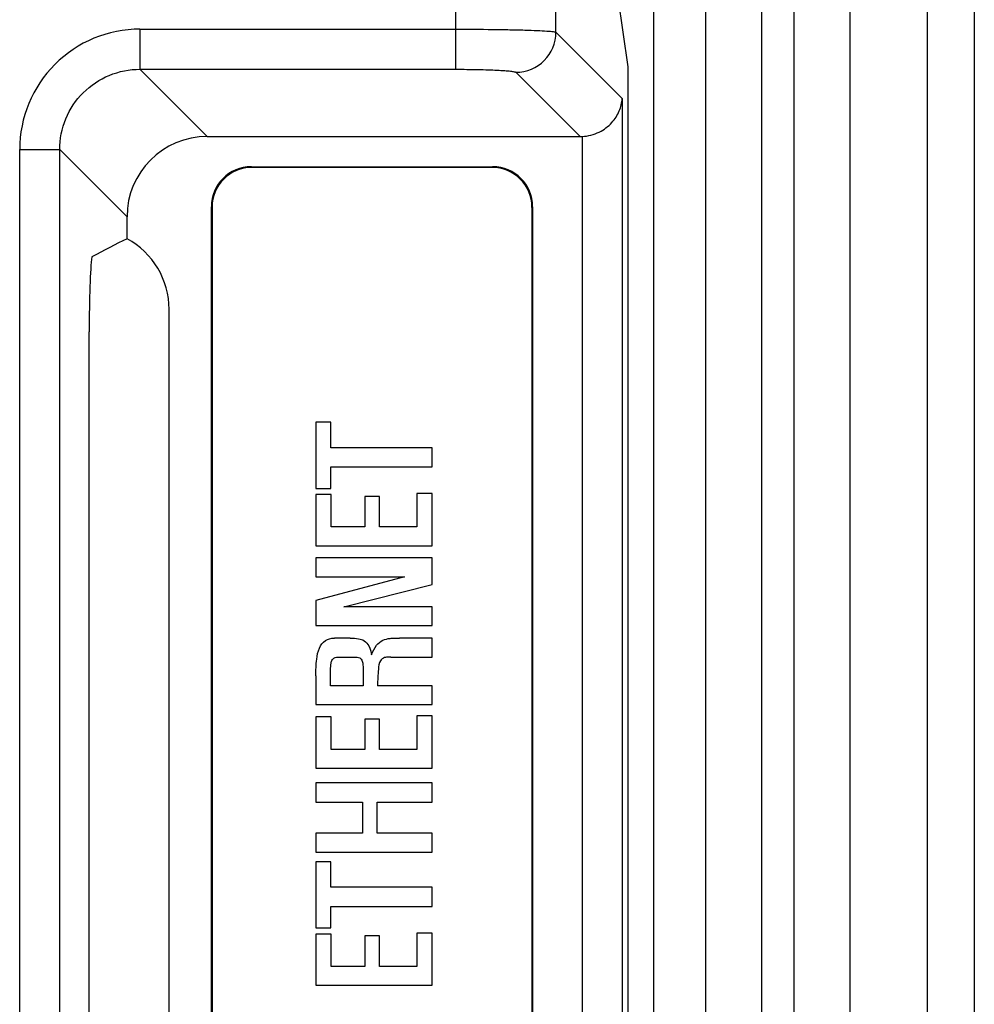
# Model space of a CAD drawing. Header units: millimetres. Extents: x 0 to 1189, y 0 to 841.
# Tile 42 of 44: x 952 to 976, y 534 to 559. Entities that reach past the tile are written whole.
import ezdxf

# ---------------------------------------------------------------- set-up
doc = ezdxf.new("R2010")
doc.units = ezdxf.units.MM
doc.header["$LTSCALE"] = 65.395
for name, color, linetype in [('FRONT_CASE-RW07-SHAPE', 7, 'CONTINUOUS'), ('REAR_CASE_IO07-SHAPE', 7, 'CONTINUOUS'), ('SEAL_GASKET_RW07-SHAPE', 7, 'CONTINUOUS')]:
    doc.layers.add(name, color=color, linetype=linetype)

msp = doc.modelspace()

# ---------------------------------------------------------------- linework, layer by layer
at = {"layer": 'FRONT_CASE-RW07-SHAPE', "color": 7, "linetype": 'Continuous'}
msp.add_line((975.570641, 565.478399), (975.570641, 506.478399), dxfattribs=at)
at = {"layer": 'REAR_CASE_IO07-SHAPE', "color": 7, "linetype": 'Continuous'}
for p, q in [((962.656452, 557.40295), (962.656452, 561.291523)), ((965.153026, 558.327082), (965.153026, 561.192685)), ((966.946988, 557.467825), (966.548689, 560.233998)), ((954.793349, 558.401579), (962.656452, 558.401579)), ((954.793349, 558.401579), (954.793349, 557.40295)), ((965.153026, 558.327082), (966.802744, 556.677364)), ((966.946988, 510.638973), (966.946988, 557.467825)), ((954.793349, 557.40295), (962.656452, 557.40295)), ((954.793349, 557.40295), (956.4679, 555.728399)), ((964.154396, 557.328452), (965.75445, 555.728399)), ((966.802744, 556.677364), (966.802744, 511.429434)), ((956.4679, 555.728399), (965.75445, 555.728399)), ((965.804115, 555.729632), (965.804115, 512.377166)), ((951.79746, 555.405691), (952.79609, 555.405691)), ((951.79746, 514.199051), (951.79746, 555.405691)), ((952.79609, 555.405691), (954.470641, 553.73114)), ((952.79609, 514.199051), (952.79609, 555.405691)), ((957.566835, 554.978399), (963.574446, 554.978399)), ((957.584333, 554.960901), (957.566835, 554.978399)), ((963.556948, 554.960901), (957.584333, 554.960901)), ((963.556948, 554.960901), (963.574446, 554.978399)), ((956.588139, 553.964707), (956.570641, 553.982204)), ((956.570641, 513.974594), (956.570641, 553.982204)), ((956.588139, 553.964707), (956.588139, 513.992091)), ((964.553143, 553.964707), (964.570641, 553.982204)), ((964.553143, 553.964707), (964.553143, 513.992091)), ((964.570641, 553.982204), (964.570641, 513.974594)), ((954.470641, 553.185369), (954.470641, 553.73114)), ((955.51826, 515.529562), (955.51826, 551.427236)), ((953.527301, 527.302072), (953.527301, 550.866066)), ((959.548829, 548.613675), (959.172625, 548.613675)), ((959.172625, 548.613675), (959.172625, 546.969674)), ((959.548829, 547.978399), (959.548829, 548.613675)), ((962.070641, 547.978399), (959.548829, 547.978399)), ((962.070641, 547.502975), (962.070641, 547.978399)), ((959.548829, 547.502975), (962.070641, 547.502975)), ((959.548829, 546.969674), (959.548829, 547.502975)), ((959.172625, 546.969674), (959.548829, 546.969674)), ((959.550207, 546.817401), (959.172625, 546.817401)), ((959.172625, 546.817401), (959.172625, 545.53927)), ((959.550207, 546.007803), (959.550207, 546.817401)), ((960.753924, 546.767103), (960.3915, 546.767103)), ((960.3915, 546.767103), (960.3915, 546.007803)), ((960.753924, 546.007803), (960.753924, 546.767103)), ((962.070641, 546.842895), (961.685479, 546.842895)), ((961.685479, 546.842895), (961.685479, 546.007803)), ((962.070641, 545.53927), (962.070641, 546.842895)), ((960.3915, 546.007803), (959.550207, 546.007803)), ((961.685479, 546.007803), (960.753924, 546.007803)), ((959.172625, 545.53927), (962.070641, 545.53927)), ((962.070641, 545.238857), (959.172625, 545.238857)), ((959.172625, 545.238857), (959.172625, 544.764812)), ((962.070641, 544.572575), (962.070641, 545.238857)), ((961.378865, 544.764812), (959.172625, 544.180523)), ((959.172625, 544.764812), (961.378865, 544.764812)), ((959.866467, 544.015848), (962.070641, 544.572575)), ((959.172625, 544.180523), (959.172625, 543.551448)), ((962.070641, 544.015848), (959.866467, 544.015848)), ((962.070641, 543.551448), (962.070641, 544.015848)), ((959.172625, 543.551448), (962.070641, 543.551448)), ((960.028387, 543.240011), (959.633579, 543.240011)), ((962.070641, 543.240011), (961.252775, 543.240011)), ((962.070641, 542.766655), (962.070641, 543.240011)), ((959.753468, 542.766655), (960.140697, 542.766655)), ((961.039868, 542.766655), (962.070641, 542.766655)), ((959.172625, 542.302945), (959.172625, 541.586365)), ((960.354293, 542.054209), (959.53436, 542.054209)), ((960.354293, 542.132068), (960.354293, 542.054209)), ((962.070641, 542.054209), (960.709827, 542.054209)), ((962.070641, 541.586365), (962.070641, 542.054209)), ((959.172625, 541.586365), (962.070641, 541.586365)), ((959.550207, 541.278373), (959.172625, 541.278373)), ((959.172625, 541.278373), (959.172625, 539.998864)), ((959.550207, 540.463952), (959.550207, 541.278373)), ((962.070641, 541.301799), (961.685479, 541.301799)), ((961.685479, 541.301799), (961.685479, 540.463952)), ((962.070641, 539.998864), (962.070641, 541.301799)), ((960.753924, 541.226007), (960.3915, 541.226007)), ((960.3915, 541.226007), (960.3915, 540.463952)), ((960.753924, 540.463952), (960.753924, 541.226007)), ((960.3915, 540.463952), (959.550207, 540.463952)), ((961.685479, 540.463952), (960.753924, 540.463952)), ((959.172625, 539.998864), (962.070641, 539.998864)), ((962.070641, 539.63575), (959.172625, 539.63575)), ((959.172625, 539.63575), (959.172625, 539.157571)), ((962.070641, 539.157571), (962.070641, 539.63575)), ((959.172625, 539.157571), (960.332244, 539.157571)), ((960.332244, 539.157571), (960.332244, 538.386558)), ((960.702248, 539.157571), (962.070641, 539.157571)), ((960.702248, 538.386558), (960.702248, 539.157571)), ((960.332244, 538.386558), (959.172625, 538.386558)), ((959.172625, 538.386558), (959.172625, 537.909756)), ((962.070641, 538.386558), (960.702248, 538.386558)), ((962.070641, 537.909756), (962.070641, 538.386558)), ((959.172625, 537.909756), (962.070641, 537.909756)), ((959.548829, 537.671355), (959.172625, 537.671355)), ((959.172625, 537.671355), (959.172625, 536.028044)), ((959.548829, 537.036079), (959.548829, 537.671355)), ((962.070641, 537.036079), (959.548829, 537.036079)), ((962.070641, 536.560656), (962.070641, 537.036079)), ((959.548829, 536.560656), (962.070641, 536.560656)), ((959.548829, 536.028044), (959.548829, 536.560656)), ((959.172625, 536.028044), (959.548829, 536.028044)), ((962.070641, 535.89713), (961.685479, 535.89713)), ((961.685479, 535.89713), (961.685479, 535.065484)), ((962.070641, 534.59695), (962.070641, 535.89713)), ((959.550207, 535.872325), (959.172625, 535.872325)), ((959.172625, 535.872325), (959.172625, 534.59695)), ((959.550207, 535.065484), (959.550207, 535.872325)), ((960.753924, 535.824783), (960.3915, 535.824783)), ((960.3915, 535.824783), (960.3915, 535.065484)), ((960.753924, 535.065484), (960.753924, 535.824783)), ((960.3915, 535.065484), (959.550207, 535.065484)), ((961.685479, 535.065484), (960.753924, 535.065484)), ((959.172625, 534.59695), (962.070641, 534.59695))]:
    msp.add_line(p, q, dxfattribs=at)
for centre, radius, start, end in [((954.791837, 555.407203), 2.994361, 89.9710646, 180.0289354), ((964.151148, 558.33033), 1.001888, 270.1857572, 359.8142428)]:
    msp.add_arc(centre, radius, start, end, dxfattribs=at)
for centre, major_axis, ratio, start_param, end_param in [((956.473385, 553.725654), (1.418092, -1.418092), 0.997264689, 2.357564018, 3.925621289), ((965.751707, 556.729771), (-0.709046, 0.709046), 0.997264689, -3.925621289, -3.876000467), ((957.574461, 553.974579), (-0.712499, 0.712499), 0.992432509, -0.781600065, 0.781600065), ((957.591958, 553.957081), (0.712499, -0.712499), 0.992432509, 2.359992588, 3.923192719), ((963.549323, 553.957081), (0.712499, 0.712499), 0.992432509, -0.781600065, 0.781600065), ((963.566821, 553.974579), (0.712499, 0.712499), 0.992432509, -0.781600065, 0.781600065), ((951.612744, 549.520502), (5.919944, 4.267951), 0.225350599, 0.913057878, 1.073039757), ((953.517041, 551.424799), (1.415937, 1.415937), 0.998782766, -0.784789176, 0.289326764), ((953.632116, 550.866066), (0, 2), 0.052407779, 0.370387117, 1.570796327)]:
    msp.add_ellipse(centre, major_axis=major_axis, ratio=ratio, start_param=start_param, end_param=end_param, dxfattribs=at)
for points, knots in [([(962.656452, 558.401579), (962.965312, 558.401579), (963.414692, 558.399092), (963.988362, 558.390028), (964.356955, 558.381232), (964.664409, 558.370466), (964.877297, 558.359881), (965.008742, 558.349832), (965.076589, 558.34333), (965.122029, 558.33606), (965.145944, 558.331325), (965.153026, 558.327082)], [0, 0, 0, 0, 0.370680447, 0.53931365, 0.688584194, 0.81315074, 0.908577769, 0.944263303, 0.971507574, 0.99009184, 1, 1, 1, 1]), ([(952.79609, 555.405691), (952.795742, 555.665588), (952.89864, 556.191293), (953.342793, 556.856184), (954.007688, 557.300384), (954.533426, 557.403296), (954.793349, 557.40295)], [0, 0, 0, 0, 0.249978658, 0.499985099, 0.749996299, 1, 1, 1, 1]), ([(962.656452, 557.40295), (962.841842, 557.40295), (963.111575, 557.400445), (963.455874, 557.39141), (963.676977, 557.382526), (963.861635, 557.371992), (964.00255, 557.359674), (964.091554, 557.348744), (964.136118, 557.337618), (964.150625, 557.33222), (964.154396, 557.328452)], [0, 0, 0, 0, 0.37004089, 0.538380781, 0.687404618, 0.811812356, 0.907233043, 0.970424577, 0.989359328, 1, 1, 1, 1]), ([(965.804115, 555.729632), (965.950892, 555.736922), (966.228105, 555.809769), (966.548978, 556.049738), (966.744772, 556.350253), (966.796878, 556.570984), (966.802744, 556.677364)], [0, 0, 0, 0, 0.294577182, 0.555710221, 0.786439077, 1, 1, 1, 1]), ([(959.172625, 542.302945), (959.172625, 542.440365), (959.18235, 542.673273), (959.234813, 542.983965), (959.391431, 543.20182), (959.556038, 543.240011), (959.633579, 543.240011)], [0, 0, 0, 0, 0.352834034, 0.598771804, 0.800909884, 1, 1, 1, 1]), ([(960.028387, 543.240011), (960.098632, 543.240011), (960.216841, 543.234745), (960.39351, 543.186649), (960.512169, 543.032859), (960.545242, 542.901203), (960.558932, 542.825911)], [0, 0, 0, 0, 0.277218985, 0.469057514, 0.697992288, 1, 1, 1, 1]), ([(961.025398, 543.23381), (961.038168, 543.235252), (961.113886, 543.240316), (961.189785, 543.240011), (961.252775, 543.240011)], [0, 0, 0, 0, 0.16944201, 1, 1, 1, 1]), ([(960.558932, 542.825911), (960.592241, 542.909758), (960.656695, 543.054957), (960.831761, 543.201559), (960.962077, 543.226642), (961.025398, 543.23381)], [0, 0, 0, 0, 0.411406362, 0.709414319, 1, 1, 1, 1]), ([(959.560543, 542.658479), (959.571398, 542.691563), (959.621194, 542.765558), (959.709096, 542.766655), (959.753468, 542.766655)], [0, 0, 0, 0, 0.439686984, 1, 1, 1, 1]), ([(960.140697, 542.766655), (960.182762, 542.766655), (960.268163, 542.769459), (960.353377, 542.640705), (960.347279, 542.541667), (960.352915, 542.478645)], [0, 0, 0, 0, 0.302103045, 0.545581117, 1, 1, 1, 1]), ([(960.884149, 542.75632), (960.842686, 542.743943), (960.742555, 542.662955), (960.724481, 542.395256), (960.709827, 542.191474), (960.709827, 542.054209)], [0, 0, 0, 0, 0.170801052, 0.458183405, 1, 1, 1, 1]), ([(961.039868, 542.766655), (961.022808, 542.766655), (960.970823, 542.765635), (960.918494, 542.763021), (960.884149, 542.75632)], [0, 0, 0, 0, 0.32773301, 1, 1, 1, 1]), ([(959.539872, 542.449017), (959.541536, 542.506418), (959.544062, 542.576945), (959.557202, 542.6461), (959.560543, 542.658479)], [0, 0, 0, 0, 0.817473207, 1, 1, 1, 1]), ([(959.53436, 542.054209), (959.53436, 542.164996), (959.535053, 542.296637), (959.539022, 542.428202), (959.539872, 542.449017)], [0, 0, 0, 0, 0.841724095, 1, 1, 1, 1]), ([(960.352915, 542.478645), (960.352915, 542.402453), (960.354169, 542.28693), (960.354293, 542.171403), (960.354293, 542.132068)], [0, 0, 0, 0, 0.659514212, 1, 1, 1, 1])]:
    msp.add_open_spline(points, degree=3, knots=knots, dxfattribs=at)
at = {"layer": 'SEAL_GASKET_RW07-SHAPE', "color": 7, "linetype": 'Continuous'}
for p, q in [((967.581122, 565.478399), (967.581122, 506.478399)), ((968.881122, 506.478399), (968.881122, 565.478399)), ((970.281122, 506.478399), (970.281122, 565.478399)), ((971.081122, 506.478399), (971.081122, 565.478399)), ((972.481122, 506.478399), (972.481122, 565.478399)), ((974.40845, 506.478399), (974.40845, 565.478399))]:
    msp.add_line(p, q, dxfattribs=at)

doc.saveas('drawing.dxf')
